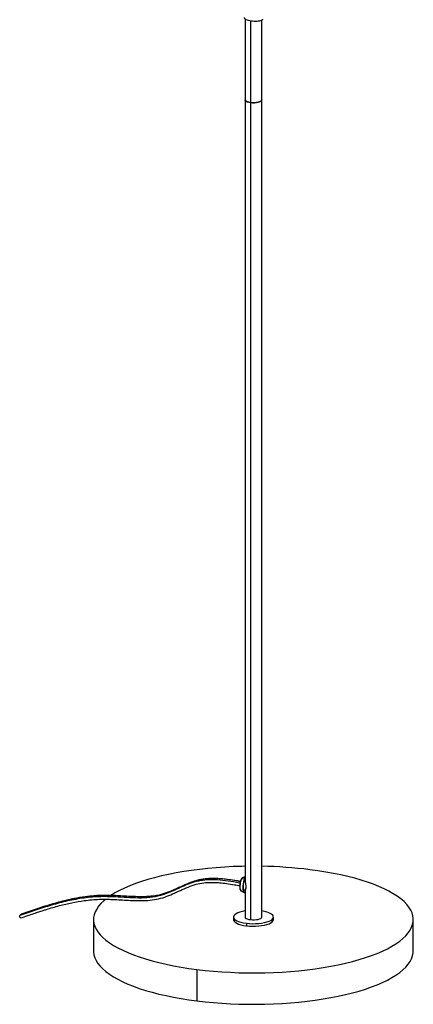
# Paper-space layout '_Dimétrica' of a CAD drawing. Header units: millimetres. Extents: x -177 to 183, y -40 to 1290.
# Tile 1 of 5: x -175 to 120, y -40 to 699. Entities that reach past the tile are written whole.
import ezdxf

# ---------------------------------------------------------------- set-up
doc = ezdxf.new("R2010")
doc.units = ezdxf.units.MM

psp = doc.layouts.new('_Dimétrica')

# ---------------------------------------------------------------- linework, layer by layer
at = {"color": 7, "linetype": 'Continuous', "lineweight": 25}
for p, q in [((-6.25, 699.13), (-6.25, 52.72)), ((-2.21, 697.51), (-2.21, 23.51)), ((6.25, 25.46), (6.25, 698.13)), ((-6.25, 55.5), (-7.9, 55.14)), ((-9.21, 45.09), (-9.17, 45.06)), ((-9.17, 45.06), (-6.82, 43.88)), ((-6.41, 45.3), (-6.25, 45.28)), ((-6.25, 45.33), (-6.25, 25.46)), ((-175.27, 26.62), (-174.21, 27.56)), ((-174.21, 27.56), (-174.06, 27.61)), ((-120, 23.57), (-120, 0)), ((-15, 25.46), (-15, 23.57)), ((15, 23.57), (15, 25.46)), ((120, 0), (120, 23.57)), ((-5.3, 20.78), (-5.3, 18.89)), ((-42.43, -13.85), (-42.43, -37.42))]:
    psp.add_line(p, q, dxfattribs=at)
at = {"color": 8, "linetype": 'Continuous', "lineweight": 25}
psp.add_line((-8.54, 54.68), (-6.25, 55.14), dxfattribs=at)
at = {"color": 7, "linetype": 'Continuous', "lineweight": 25, "flags": 128}
for points in [[(-2.21, 636.33), (-3.54, 636.57), (-4.67, 636.9), (-5.53, 637.31), (-6.07, 637.78), (-6.25, 638.28), (-6.25, 638.28)], [(-6.25, 638.28), (-6.25, 638.28), (-6.07, 637.78), (-5.53, 637.31), (-4.67, 636.9), (-3.54, 636.57), (-2.21, 636.33)], [(6.25, 638.28), (6.07, 637.79), (5.54, 637.32), (4.68, 636.9), (3.56, 636.57), (2.22, 636.33), (0.76, 636.21), (-0.75, 636.21), (-2.21, 636.33)], [(-2.21, 636.33), (-0.75, 636.21), (0.76, 636.21), (2.22, 636.33), (3.56, 636.57), (4.68, 636.9), (5.54, 637.32), (6.07, 637.79), (6.25, 638.28)], [(-6.25, 63.52), (-8.63, 63.47), (-15.09, 63.25), (-21.52, 62.92), (-27.88, 62.48), (-34.16, 61.92), (-40.33, 61.24), (-46.39, 60.46), (-52.32, 59.57), (-58.09, 58.57), (-63.69, 57.47), (-69.1, 56.27), (-74.31, 54.98), (-79.3, 53.59), (-84.06, 52.12), (-88.57, 50.56), (-92.83, 48.92), (-96.81, 47.21), (-100.5, 45.43), (-103.91, 43.58), (-106.97, 41.7)], [(-42.43, -13.85), (-36.29, -14.56), (-30.04, -15.16), (-23.71, -15.64), (-17.3, -16.01), (-10.85, -16.27), (-4.36, -16.4), (2.13, -16.42), (8.63, -16.33), (15.09, -16.11), (21.52, -15.78), (27.88, -15.34), (34.16, -14.78), (40.33, -14.1), (46.39, -13.32), (52.32, -12.43), (58.09, -11.43), (63.69, -10.33), (69.1, -9.13), (74.31, -7.84), (79.3, -6.45), (84.06, -4.98), (88.57, -3.42), (92.83, -1.78), (96.81, -0.07), (100.5, 1.72), (103.91, 3.56), (107, 5.47), (109.79, 7.42), (112.25, 9.43), (114.38, 11.47), (116.18, 13.56), (117.63, 15.67), (118.75, 17.8), (119.51, 19.95), (119.92, 22.12), (119.98, 24.28), (119.69, 26.45), (119.05, 28.6), (118.06, 30.74), (116.72, 32.86), (115.04, 34.96), (113.02, 37.01), (110.67, 39.03), (108, 41.01), (105, 42.93), (101.71, 44.8), (98.11, 46.6), (94.22, 48.34), (90.06, 50), (85.64, 51.59), (80.96, 53.09), (76.05, 54.51), (70.91, 55.84), (65.56, 57.07), (60.03, 58.21), (54.31, 59.24), (48.44, 60.17), (42.43, 60.99)], [(-7.9, 55.14), (-8.02, 55.1), (-8.54, 54.68)], [(-6.25, 54.96), (-6.63, 54.34), (-7.11, 53.19), (-7.51, 51.82), (-7.79, 50.3), (-7.94, 48.74), (-7.95, 47.26), (-7.82, 45.95), (-7.55, 44.89), (-7.17, 44.17), (-6.69, 43.83), (-6.25, 43.85)], [(-6.41, 45.3), (-6.55, 45.34), (-6.92, 45.69), (-7.21, 46.37), (-7.39, 47.33), (-7.44, 48.48), (-7.36, 49.74), (-7.16, 51), (-6.85, 52.16), (-6.47, 53.12), (-6.25, 53.51)], [(-111.08, 38.71), (-112.25, 37.71), (-114.38, 35.67), (-116.18, 33.58), (-117.63, 31.47), (-118.75, 29.34), (-119.51, 27.19), (-119.92, 25.02), (-119.98, 22.86), (-119.69, 20.69), (-119.05, 18.54), (-118.06, 16.4), (-116.72, 14.28), (-115.04, 12.19), (-113.02, 10.13), (-110.67, 8.11), (-108, 6.13), (-105, 4.21), (-101.71, 2.34), (-98.11, 0.54), (-94.22, -1.2), (-90.06, -2.86), (-85.64, -4.45), (-80.96, -5.95), (-76.05, -7.37), (-70.91, -8.7), (-65.56, -9.93), (-60.03, -11.07), (-54.31, -12.1), (-48.44, -13.03), (-42.43, -13.85)], [(-6.25, 30), (-8.23, 29.64), (-10.09, 29.15), (-11.71, 28.58), (-13.03, 27.93), (-14.03, 27.22), (-14.69, 26.47), (-14.98, 25.69), (-14.91, 24.91), (-14.47, 24.14), (-13.67, 23.4), (-12.54, 22.71), (-11.1, 22.09), (-9.38, 21.55), (-7.43, 21.11), (-5.3, 20.78)], [(-5.3, 20.78), (-3.04, 20.56), (-0.71, 20.46), (1.64, 20.49), (3.96, 20.63), (6.17, 20.9), (8.23, 21.28), (10.09, 21.76), (11.71, 22.33), (13.03, 22.98), (14.03, 23.69), (14.69, 24.44), (14.98, 25.22), (14.91, 26), (14.47, 26.77), (13.67, 27.51), (12.54, 28.2), (11.1, 28.82), (9.38, 29.36), (7.43, 29.8), (6.25, 30)], [(-174.63, 24.76), (-174.64, 24.77), (-174.84, 24.86), (-175.05, 25.09), (-175.23, 25.41), (-175.35, 25.78), (-175.4, 26.14), (-175.37, 26.44), (-175.27, 26.62)], [(-15, 23.57), (-14.91, 23.02), (-14.47, 22.25), (-13.67, 21.51), (-12.54, 20.83), (-11.1, 20.21), (-9.38, 19.67), (-7.43, 19.23), (-5.3, 18.89)], [(-6.25, 25.46), (-6.25, 25.45), (-6.07, 24.95), (-5.53, 24.49), (-4.67, 24.07), (-3.54, 23.74), (-2.21, 23.51)], [(-5.3, 18.89), (-3.04, 18.67), (-0.71, 18.58), (1.64, 18.6), (3.96, 18.75), (6.17, 19.01), (8.23, 19.39), (10.09, 19.87), (11.71, 20.44), (13.03, 21.09), (14.03, 21.8), (14.69, 22.56), (14.98, 23.33), (15, 23.57)], [(-2.21, 23.51), (-0.75, 23.39), (0.76, 23.39), (2.22, 23.51), (3.56, 23.74), (4.68, 24.08), (5.54, 24.49), (6.07, 24.96), (6.25, 25.46)], [(-120, 0), (-119.98, -0.71), (-119.69, -2.88), (-119.05, -5.03), (-118.06, -7.17), (-116.72, -9.29), (-115.04, -11.39), (-113.02, -13.44), (-110.67, -15.46), (-108, -17.44), (-105, -19.36), (-101.71, -21.23), (-98.11, -23.03), (-94.22, -24.77), (-90.06, -26.43), (-85.64, -28.02), (-80.96, -29.52), (-76.05, -30.94), (-70.91, -32.27), (-65.56, -33.5), (-60.03, -34.64), (-54.31, -35.67), (-48.44, -36.6), (-42.43, -37.42)], [(-42.43, -37.42), (-36.29, -38.13), (-30.04, -38.73), (-23.71, -39.21), (-17.3, -39.58), (-10.85, -39.84), (-4.36, -39.97), (2.13, -39.99), (8.63, -39.9), (15.09, -39.68), (21.52, -39.35), (27.88, -38.91), (34.16, -38.35), (40.33, -37.67), (46.39, -36.89), (52.32, -36), (58.09, -35), (63.69, -33.9), (69.1, -32.7), (74.31, -31.41), (79.3, -30.02), (84.06, -28.55), (88.57, -26.99), (92.83, -25.35), (96.81, -23.64), (100.5, -21.85), (103.91, -20.01), (107, -18.1), (109.79, -16.15), (112.25, -14.14), (114.38, -12.1), (116.18, -10.01), (117.63, -7.9), (118.75, -5.77), (119.51, -3.62), (119.92, -1.45), (120, 0)]]:
    psp.add_lwpolyline(points, dxfattribs=at)
at = {"color": 8, "linetype": 'Continuous', "lineweight": 25, "flags": 128}
psp.add_lwpolyline([(-8.54, 54.68), (-9.04, 53.9), (-9.48, 52.8), (-9.83, 51.48), (-10.05, 50.05), (-10.14, 48.62), (-10.08, 47.31), (-9.88, 46.22), (-9.56, 45.45), (-9.21, 45.09)], dxfattribs=at)
at = {"color": 7, "linetype": 'Continuous', "lineweight": 25}
psp.add_arc((0.8, -274.48), 338.04, 82.92608, 89.0757, dxfattribs=at)
at = {"color": 8, "linetype": 'Continuous', "lineweight": 25}
psp.add_arc((-8.47, 54.32), 0.373, 100.44767, 139.41672, dxfattribs=at)
at = {"color": 7, "linetype": 'Continuous', "lineweight": 25}
for points, knots in [([(6.8, 698.87), (6.81, 698.83), (6.92, 698.59), (6.42, 698.16), (5.31, 697.66), (3.62, 697.3), (1.58, 697.15), (-0.64, 697.24), (-2.78, 697.55), (-4.65, 698.07), (-6.02, 698.78), (-6.78, 699.5), (-6.78, 699.96), (-6.77, 700.14)], [0, 0, 0, 0, 0.019949, 0.123215, 0.226065, 0.324931, 0.427342, 0.530857, 0.630405, 0.731559, 0.835311, 0.936332, 1, 1, 1, 1]), ([(-9.86, 52.12), (-10.83, 52.29), (-13.72, 52.78), (-18.14, 53.46), (-22.76, 54.01), (-26.51, 54.3), (-29.79, 54.41), (-34.07, 54.34), (-39.44, 53.77), (-45.62, 52.01), (-51.53, 49.57), (-57.31, 46.87), (-63.11, 44.28), (-69.09, 42.2), (-75.4, 41.05), (-81.88, 40.63), (-89.24, 40.72), (-97.43, 41.21), (-106.39, 41.76), (-115.29, 41.77), (-124.05, 41.03), (-131.9, 39.82), (-138.83, 38.38), (-144.72, 36.93), (-149.47, 35.61), (-153.48, 34.42), (-157.27, 33.25), (-162.02, 31.71), (-167.73, 29.79), (-171.84, 28.38), (-174.06, 27.61)], [0, 0, 0, 0, 0.016885, 0.050272, 0.076944, 0.097138, 0.115486, 0.134136, 0.1723, 0.210831, 0.249663, 0.288642, 0.327429, 0.365676, 0.403631, 0.441896, 0.480434, 0.532515, 0.584633, 0.636581, 0.688334, 0.740075, 0.778043, 0.815278, 0.849163, 0.866934, 0.890885, 0.921046, 0.957425, 1, 1, 1, 1]), ([(-8.75, 54.56), (-8.84, 54.45), (-9.1, 54.11), (-9.47, 53.36), (-9.84, 52.29), (-10.1, 51.21), (-10.18, 50.51), (-10.21, 50.22)], [0, 0, 0, 0, 0.124629, 0.368967, 0.607397, 0.841644, 1, 1, 1, 1]), ([(-7.96, 55.1), (-7.99, 55.1), (-8.21, 55.08), (-8.47, 54.86), (-8.68, 54.64), (-8.75, 54.56)], [0, 0, 0, 0, 0.107237, 0.683862, 1, 1, 1, 1]), ([(-6.21, 52.66), (-6.2, 52.33), (-6.19, 51.55), (-5.89, 50.25), (-5.68, 49.03), (-5.66, 48.43), (-5.65, 48.13)], [0, 0, 0, 0, 0.259293, 0.629065, 0.814411, 1, 1, 1, 1]), ([(-174.63, 24.76), (-172.87, 25.37), (-169.6, 26.5), (-165.05, 28.04), (-161.22, 29.3), (-158.08, 30.32), (-152.94, 31.92), (-145.79, 34), (-136.31, 36.25), (-126.36, 37.98), (-115.59, 38.97), (-103.99, 38.69), (-94, 37.96), (-85.7, 37.7), (-79.15, 37.88), (-72.7, 38.67), (-66.5, 40.35), (-60.59, 42.76), (-54.83, 45.44), (-49.06, 48.03), (-43.21, 50.14), (-38.34, 51.08), (-34.72, 51.39), (-32.09, 51.48), (-28.94, 51.44), (-24.91, 51.19), (-19.92, 50.62), (-14.94, 49.86), (-11.63, 49.28), (-10.3, 49.06)], [0, 0, 0, 0, 0.033709, 0.062727, 0.087062, 0.106729, 0.12246, 0.184531, 0.241146, 0.297687, 0.364896, 0.432317, 0.500177, 0.538672, 0.57702, 0.615244, 0.653652, 0.692282, 0.731098, 0.769718, 0.807825, 0.843915, 0.858258, 0.872269, 0.890176, 0.913465, 0.942345, 0.976962, 1, 1, 1, 1]), ([(-10.21, 50.22), (-10.23, 50.09), (-10.31, 49.55), (-10.34, 48.58), (-10.29, 47.44), (-10.11, 46.43), (-9.81, 45.7), (-9.52, 45.25), (-9.28, 45.15), (-9.23, 45.13)], [0, 0, 0, 0, 0.058174, 0.240307, 0.423176, 0.608184, 0.798105, 0.958561, 1, 1, 1, 1]), ([(-5.65, 48.13), (-5.66, 47.85), (-5.68, 47.29), (-5.88, 46.39), (-6.17, 45.7), (-6.19, 45.54), (-6.19, 45.49)], [0, 0, 0, 0, 0.203395, 0.406926, 0.811237, 1, 1, 1, 1])]:
    psp.add_open_spline(points, degree=3, knots=knots, dxfattribs=at)
at = {"color": 8, "linetype": 'Continuous', "lineweight": 25}
for points, knots in [([(-10.11, 50.98), (-11.75, 51.26), (-16.03, 52), (-22.91, 52.98), (-30.72, 53.56), (-37.84, 53.23), (-44.14, 51.9), (-49.64, 49.92), (-54.96, 47.55), (-60.94, 44.76), (-67.71, 41.9), (-75.75, 40.08), (-84.12, 39.59), (-92.7, 39.85), (-102.83, 40.53), (-114.39, 41.01), (-127.12, 39.92), (-139.49, 37.64), (-151.58, 34.46), (-163.47, 30.69), (-171.33, 27.98), (-175.27, 26.62)], [0, 0, 0, 0, 0.028386, 0.074011, 0.11904, 0.163494, 0.19842, 0.233557, 0.268907, 0.304174, 0.353641, 0.40195, 0.450716, 0.500464, 0.550941, 0.62626, 0.700876, 0.775291, 0.849942, 0.924901, 1, 1, 1, 1]), ([(-9.88, 52.05), (-11.24, 52.29), (-15.24, 52.97), (-21.85, 53.92), (-29.66, 54.49), (-36.78, 54.16), (-43.08, 52.83), (-48.57, 50.85), (-53.9, 48.49), (-59.88, 45.7), (-66.65, 42.84), (-74.69, 41.01), (-83.06, 40.53), (-91.64, 40.78), (-101.77, 41.46), (-113.33, 41.94), (-126.05, 40.85), (-138.43, 38.58), (-150.52, 35.39), (-162.41, 31.62), (-170.27, 28.91), (-174.21, 27.56)], [0, 0, 0, 0, 0.023746, 0.06959, 0.114834, 0.1595, 0.194593, 0.229897, 0.265416, 0.300852, 0.350555, 0.399095, 0.448094, 0.498079, 0.548796, 0.624475, 0.699448, 0.774218, 0.849225, 0.924542, 1, 1, 1, 1])]:
    psp.add_open_spline(points, degree=3, knots=knots, dxfattribs=at)

doc.saveas('drawing.dxf')
